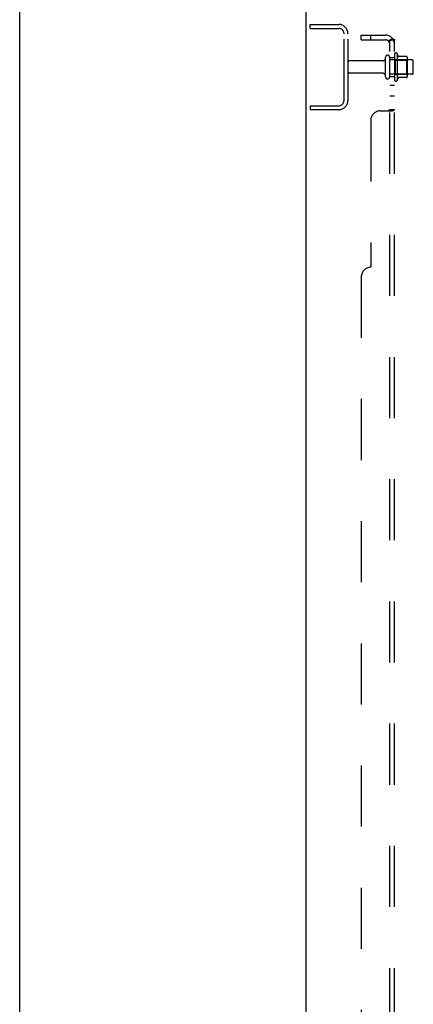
# Model space of a CAD drawing. Header units: inches. Extents: x 0 to 293, y 0 to 190.
# Tile 65 of 84: x 0 to 10, y 111 to 137. Entities that reach past the tile are written whole.
import ezdxf

# ---------------------------------------------------------------- set-up
doc = ezdxf.new("R2010")
doc.units = ezdxf.units.IN
doc.header["$LTSCALE"] = 16.12069
doc.header["$MEASUREMENT"] = 0
doc.linetypes.add('HIDDEN', pattern=[0.2, 0.1, -0.1])
doc.layers.get('0').update_dxf_attribs({"linetype": 'CONTINUOUS'})
doc.layers.add('DEFAULT_2', color=8, linetype='HIDDEN')
doc.layers.add('SUBPANEL', color=7, linetype='CONTINUOUS')

msp = doc.modelspace()

# ---------------------------------------------------------------- linework, layer by layer
at = {"color": 7, "linetype": 'Continuous'}
msp.add_line((0, 0), (0, 189.655), dxfattribs=at)
at = {"color": 3, "linetype": 'Continuous'}
msp.add_line((7.569, 54.381), (7.569, 140.173), dxfattribs=at)
at = {"layer": 'DEFAULT_2', "color": 8, "linetype": 'HIDDEN'}
for p, q in [((7.673, 136.423), (7.673, 136.527)), ((7.673, 136.527), (8.426, 136.527)), ((7.673, 136.423), (8.426, 136.423)), ((8.569, 134.523), (8.569, 136.28)), ((8.673, 134.523), (8.673, 136.28)), ((9.663, 135.144), (9.663, 135.659)), ((9.773, 135.144), (9.773, 135.659)), ((9.898, 135.736), (9.898, 135.067)), ((9.918, 135.585), (9.898, 135.605)), ((9.968, 135.757), (9.968, 135.046)), ((10.223, 135.679), (9.996, 135.679)), ((10.214, 135.585), (10.234, 135.605)), ((10.234, 135.657), (10.234, 135.146)), ((9.6, 135.567), (8.703, 135.567)), ((10.368, 135.589), (9.773, 135.589)), ((9.918, 135.585), (9.918, 135.218)), ((9.918, 135.585), (10.214, 135.585)), ((10.214, 135.585), (10.214, 135.218)), ((10.398, 135.244), (10.398, 135.559)), ((9.6, 135.237), (8.703, 135.237)), ((10.368, 135.214), (9.773, 135.214)), ((9.918, 135.218), (9.898, 135.198)), ((9.918, 135.218), (10.214, 135.218)), ((10.223, 135.124), (9.996, 135.124)), ((10.214, 135.218), (10.234, 135.198)), ((7.673, 134.381), (7.673, 134.277)), ((7.673, 134.381), (8.426, 134.381)), ((8.426, 134.277), (7.673, 134.277))]:
    msp.add_line(p, q, dxfattribs=at)
for centre, radius, start, end in [((8.426, 136.28), 0.246, 0, 90), ((8.426, 136.28), 0.142, 0, 90), ((9.6, 135.629), 0.0625, 270, 360), ((9.718, 135.659), 0.055, 360, 180), ((9.936, 135.736), 0.0384, 34.4497, 180), ((9.368, 135.402), 0.698, 23.9679, 30.6631), ((10.015, 135.689), 0.01, 203.9679, 270), ((10.223, 135.669), 0.01, 5.1938, 90), ((10.093, 135.657), 0.141, 0, 5.2081), ((8.703, 135.537), 0.03, 90, 180), ((10.368, 135.559), 0.03, 360, 90), ((8.703, 135.267), 0.03, 180, 270), ((9.6, 135.174), 0.0625, 0, 90), ((9.718, 135.144), 0.055, 180, 0), ((9.368, 135.402), 0.698, 329.3369, 336.0321), ((10.015, 135.114), 0.01, 90, 156.0321), ((10.223, 135.134), 0.01, 270, 354.8062), ((10.093, 135.146), 0.141, 354.7919, 360), ((10.368, 135.244), 0.03, 270, 0), ((9.936, 135.067), 0.0384, 180, 325.5503), ((8.426, 134.523), 0.246, 270, 360), ((8.426, 134.523), 0.142, 270, 360)]:
    msp.add_arc(centre, radius, start, end, dxfattribs=at)
at = {"layer": 'SUBPANEL', "color": 8, "linetype": 'HIDDEN'}
for p, q in [((9.023, 136.12), (9.023, 136.245)), ((9.023, 136.245), (9.661, 136.245)), ((9.273, 136.12), (9.273, 136.245)), ((9.844, 136.159), (9.747, 136.08)), ((9.023, 136.12), (9.661, 136.12)), ((9.769, 136.097), (9.769, 136.097)), ((9.773, 58.433), (9.773, 136.12)), ((9.773, 136.12), (9.898, 136.12)), ((9.898, 58.433), (9.898, 136.12)), ((9.773, 135.652), (9.898, 135.652)), ((9.773, 135.152), (9.898, 135.152)), ((9.773, 134.923), (9.898, 134.923)), ((9.773, 134.642), (9.898, 134.642)), ((9.523, 134.245), (9.844, 134.245)), ((9.773, 134.281), (9.898, 134.281)), ((9.863, 134.256), (9.871, 134.259)), ((9.898, 134.279), (9.898, 134.281)), ((9.273, 133.995), (9.273, 130.12)), ((9.023, 129.87), (9.023, 64.683))]:
    msp.add_line(p, q, dxfattribs=at)
for points in [[(9.844, 136.159), (9.846, 136.156), (9.849, 136.154), (9.852, 136.152), (9.856, 136.15), (9.859, 136.148), (9.863, 136.146), (9.867, 136.144), (9.875, 136.141)], [(9.875, 136.141), (9.879, 136.139), (9.882, 136.137), (9.885, 136.136), (9.889, 136.134), (9.891, 136.132), (9.894, 136.13), (9.895, 136.128), (9.897, 136.126), (9.897, 136.124), (9.898, 136.122), (9.898, 136.12)], [(9.747, 136.08), (9.747, 136.08), (9.747, 136.081), (9.747, 136.082), (9.747, 136.083), (9.748, 136.084), (9.749, 136.086), (9.75, 136.087), (9.752, 136.089), (9.753, 136.091), (9.755, 136.093)], [(9.755, 136.093), (9.759, 136.097), (9.761, 136.099), (9.763, 136.102), (9.765, 136.104), (9.767, 136.107), (9.769, 136.109), (9.77, 136.112), (9.772, 136.114), (9.772, 136.116), (9.773, 136.118), (9.773, 136.12)], [(9.769, 136.097), (9.769, 136.097), (9.769, 136.098), (9.77, 136.098), (9.77, 136.098), (9.77, 136.098), (9.771, 136.099), (9.772, 136.099), (9.772, 136.099), (9.773, 136.1), (9.773, 136.1), (9.774, 136.1), (9.775, 136.101), (9.775, 136.101), (9.776, 136.101), (9.777, 136.102), (9.777, 136.102), (9.778, 136.103), (9.779, 136.103), (9.78, 136.103), (9.78, 136.104), (9.781, 136.104), (9.782, 136.104), (9.783, 136.105), (9.784, 136.105), (9.784, 136.106), (9.785, 136.106), (9.786, 136.106), (9.787, 136.107), (9.788, 136.107), (9.789, 136.108), (9.79, 136.108), (9.791, 136.108), (9.792, 136.109), (9.793, 136.109), (9.794, 136.11), (9.795, 136.11), (9.796, 136.11), (9.797, 136.111), (9.798, 136.111), (9.799, 136.112), (9.8, 136.112), (9.801, 136.112), (9.802, 136.113), (9.803, 136.113), (9.804, 136.113), (9.805, 136.114), (9.806, 136.114), (9.807, 136.114), (9.808, 136.115), (9.809, 136.115), (9.81, 136.115), (9.811, 136.116), (9.812, 136.116), (9.813, 136.116), (9.814, 136.117), (9.815, 136.117), (9.816, 136.117), (9.817, 136.117), (9.818, 136.118), (9.819, 136.118), (9.82, 136.118), (9.821, 136.118), (9.822, 136.118), (9.823, 136.119), (9.823, 136.119), (9.824, 136.119), (9.825, 136.119), (9.826, 136.119), (9.827, 136.12), (9.828, 136.12), (9.828, 136.12), (9.829, 136.12), (9.83, 136.12), (9.831, 136.12), (9.831, 136.12), (9.832, 136.12), (9.832, 136.12), (9.832, 136.12)], [(9.773, 136.1), (9.772, 136.1), (9.772, 136.099), (9.771, 136.099), (9.771, 136.099), (9.77, 136.098), (9.77, 136.098), (9.77, 136.098), (9.769, 136.098), (9.769, 136.097), (9.769, 136.097)], [(9.832, 136.12), (9.833, 136.12), (9.833, 136.12), (9.833, 136.12), (9.833, 136.12), (9.832, 136.12), (9.832, 136.12), (9.832, 136.12), (9.831, 136.12), (9.83, 136.12), (9.83, 136.12)], [(9.747, 134.245), (9.747, 134.247), (9.747, 134.249), (9.747, 134.251), (9.747, 134.253), (9.748, 134.254), (9.749, 134.256), (9.75, 134.258), (9.752, 134.259), (9.753, 134.261), (9.755, 134.262), (9.757, 134.264), (9.759, 134.265)], [(9.747, 134.245), (9.747, 134.247), (9.747, 134.249), (9.747, 134.251), (9.747, 134.253), (9.748, 134.254), (9.749, 134.256), (9.75, 134.258), (9.752, 134.259), (9.753, 134.261), (9.755, 134.262)], [(9.759, 134.265), (9.763, 134.268), (9.765, 134.27), (9.767, 134.271), (9.769, 134.273), (9.77, 134.274), (9.772, 134.276)], [(9.767, 134.271), (9.769, 134.273), (9.77, 134.274), (9.772, 134.276), (9.772, 134.278), (9.773, 134.279), (9.773, 134.281)], [(9.772, 134.278), (9.773, 134.279), (9.773, 134.281)], [(9.844, 134.245), (9.846, 134.247), (9.849, 134.249)], [(9.846, 134.247), (9.849, 134.249), (9.852, 134.251), (9.856, 134.252), (9.859, 134.254), (9.863, 134.256)], [(9.871, 134.259), (9.875, 134.261), (9.879, 134.262)], [(9.879, 134.262), (9.882, 134.264), (9.885, 134.266), (9.889, 134.268), (9.891, 134.27), (9.894, 134.272), (9.895, 134.274), (9.897, 134.276), (9.897, 134.277)], [(9.889, 134.268), (9.891, 134.27), (9.894, 134.272), (9.895, 134.274), (9.897, 134.276), (9.897, 134.277), (9.898, 134.279), (9.898, 134.281)]]:
    msp.add_lwpolyline(points, dxfattribs=at)
for centre, radius, start, end in [((9.661, 136.008), 0.237, 0, 90), ((9.661, 136.008), 0.112, 0, 90), ((9.523, 133.995), 0.25, 90, 180), ((9.273, 129.87), 0.25, 90, 180)]:
    msp.add_arc(centre, radius, start, end, dxfattribs=at)

doc.saveas('drawing.dxf')
